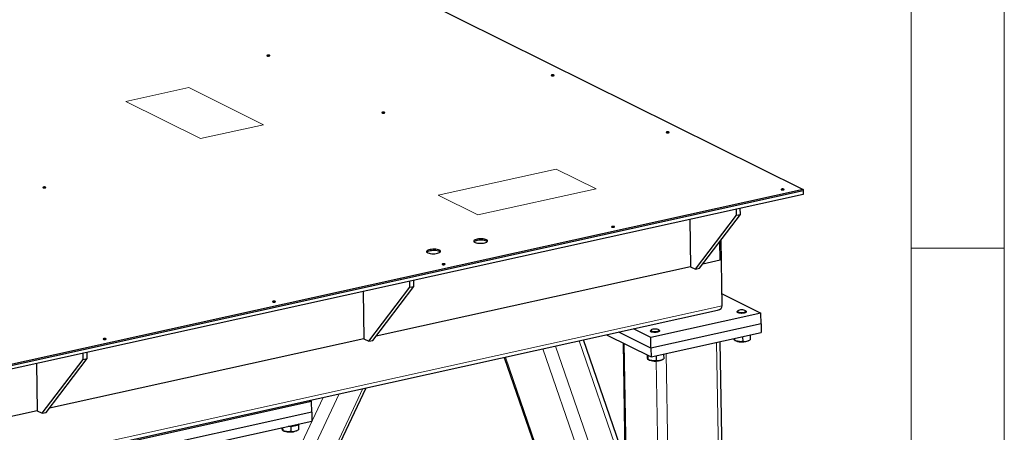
# Model space of a CAD drawing. Header units: millimetres. Extents: x 5 to 415, y 5 to 292.
# Tile 26 of 40: x 362 to 415, y 189 to 211. Entities that reach past the tile are written whole.
import ezdxf

# ---------------------------------------------------------------- set-up
doc = ezdxf.new("R2010")
doc.units = ezdxf.units.MM
doc.layers.add('TRAIT-FORT', color=4, linetype='Continuous', lineweight=25)

msp = doc.modelspace()

# ---------------------------------------------------------------- linework, layer by layer
at = {"lineweight": 18}
for p, q in [((415, 5), (415, 292)), ((410, 287), (410, 10)), ((367.84094, 206.36682), (371.2208, 207.11209)), ((371.2208, 207.11209), (375.23007, 205.12179)), ((371.85022, 204.37652), (367.84094, 206.36682)), ((375.23007, 205.12179), (371.85022, 204.37652)), ((384.60746, 201.34499), (390.94469, 202.74237)), ((390.94469, 202.74237), (393.08297, 201.68087)), ((393.08297, 201.68087), (386.74574, 200.28349)), ((386.74574, 200.28349), (384.60746, 201.34499)), ((410, 198.5), (415, 198.5)), ((291.28313, 171.469), (399.861, 195.41075)), ((392.17527, 193.52379), (394.65749, 186.33451)), ((390.2341, 193.09576), (393.99524, 182.20234)), ((390.90782, 193.24432), (393.88415, 184.62396)), ((394.59568, 193.37988), (394.90069, 175.85002)), ((399.55602, 193.43919), (400.13037, 160.42987)), ((388.22418, 192.65256), (394.03827, 175.81315)), ((396.30777, 192.44669), (396.61132, 175.00083)), ((396.85214, 192.84297), (397.42648, 159.83366)), ((380.57169, 190.96517), (377.91746, 185.32699)), ((378.43258, 190.49349), (376.57987, 186.5579)), ((379.30424, 190.68569), (377.12492, 186.05632))]:
    msp.add_line(p, q, dxfattribs=at)
at = {"layer": 'TRAIT-FORT', "lineweight": 25}
for p, q in [((372.66498, 217.29919), (404.2046, 201.64211)), ((404.2046, 201.64211), (348.0145, 189.25201)), ((404.20583, 201.57116), (348.01573, 189.18107)), ((404.20583, 201.57116), (351.39563, 189.92634)), ((404.20913, 201.38196), (351.39892, 189.73715)), ((404.2046, 201.64211), (404.20583, 201.57116)), ((404.20583, 201.57116), (404.20913, 201.38196)), ((400.62391, 200.26246), (400.61821, 200.59015)), ((400.83515, 200.30904), (400.82945, 200.63673)), ((398.11055, 200.03721), (398.15465, 197.50261)), ((398.42194, 197.36992), (400.62391, 200.26246)), ((398.63318, 197.4165), (400.83515, 200.30904)), ((400.62391, 200.26246), (400.83515, 200.30904)), ((399.73896, 197.85195), (399.72166, 198.84634)), ((399.861, 195.41075), (399.79944, 198.94852)), ((399.73896, 197.85195), (398.80848, 197.64678)), ((398.15465, 197.50261), (381.27548, 193.7807)), ((398.15465, 197.50261), (398.42194, 197.36992)), ((398.42194, 197.36992), (398.63318, 197.4165)), ((383.0909, 196.39638), (383.0852, 196.72407)), ((383.30215, 196.44296), (383.29644, 196.77065)), ((380.57755, 196.17113), (380.62165, 193.63653)), ((380.88894, 193.50384), (383.0909, 196.39638)), ((381.10018, 193.55042), (383.30215, 196.44296)), ((383.0909, 196.39638), (383.30215, 196.44296)), ((399.84999, 196.04355), (401.93524, 195.00837)), ((291.34598, 171.29062), (399.60661, 195.16243)), ((400.65038, 195.07751), (400.65063, 195.06332)), ((400.69737, 195.13528), (400.66499, 195.10548)), ((401.13472, 195.11365), (401.10133, 195.14231)), ((401.15055, 195.07202), (401.1503, 195.08621)), ((401.93524, 195.00837), (396.02049, 193.70415)), ((401.94511, 194.44079), (401.93524, 195.00837)), ((396.03037, 193.13657), (394.30456, 193.99331)), ((396.02049, 193.70415), (395.08941, 194.16637)), ((396.00308, 194.05276), (396.00332, 194.03857)), ((396.05006, 194.11053), (396.01769, 194.08073)), ((401.94511, 194.44079), (396.03037, 193.13657)), ((396.48742, 194.0889), (396.45403, 194.11756)), ((396.50325, 194.04727), (396.503, 194.06146)), ((401.94511, 194.44079), (401.95334, 193.96781)), ((380.62165, 193.63653), (363.74248, 189.91462)), ((380.62165, 193.63653), (380.88894, 193.50384)), ((380.88894, 193.50384), (381.10018, 193.55042)), ((394.64377, 187.12323), (392.41557, 193.57678)), ((393.65052, 193.84909), (396.0386, 192.66359)), ((396.03037, 193.13657), (396.02049, 193.70415)), ((396.0386, 192.66359), (401.95334, 193.96781)), ((400.31648, 160.54298), (399.74338, 193.4805)), ((400.5168, 193.65104), (400.51849, 193.55371)), ((400.5414, 193.54381), (400.60235, 193.51825)), ((400.95505, 193.74768), (400.95952, 193.49091)), ((401.25255, 193.52957), (401.29161, 193.54757)), ((401.36193, 193.8374), (401.3663, 193.58612)), ((394.53438, 193.41032), (394.83939, 175.88046)), ((396.03037, 193.13657), (396.0386, 192.66359)), ((363.35593, 189.63776), (365.5579, 192.5303)), ((363.56717, 189.68434), (365.76914, 192.57688)), ((365.5579, 192.5303), (365.5522, 192.85799)), ((365.5579, 192.5303), (365.76914, 192.57688)), ((365.76914, 192.57688), (365.76344, 192.90457)), ((388.15512, 192.63734), (393.96921, 175.79793)), ((395.8356, 192.76436), (395.83694, 192.68698)), ((395.86737, 192.74859), (395.87119, 192.52896)), ((395.8941, 192.51907), (395.95505, 192.49351)), ((396.30775, 192.72293), (396.31222, 192.46616)), ((396.60525, 192.50482), (396.64431, 192.52282)), ((396.71463, 192.81265), (396.719, 192.56138)), ((363.04455, 192.30505), (363.08865, 189.77045)), ((378.02217, 185.23062), (380.73915, 191.00209)), ((377.68315, 190.32823), (377.81238, 190.26408)), ((363.08865, 189.77045), (346.20947, 186.04853)), ((363.08865, 189.77045), (363.35593, 189.63776)), ((377.81238, 190.26408), (367.25033, 187.93512)), ((377.82225, 189.6965), (377.81238, 190.26408)), ((363.35593, 189.63776), (363.56717, 189.68434)), ((377.82225, 189.6965), (367.2602, 187.36753)), ((367.26843, 186.89455), (377.83048, 189.22351)), ((377.82225, 189.6965), (377.83048, 189.22351)), ((376.26188, 188.87763), (376.26457, 188.72303)), ((376.28748, 188.71313), (376.34843, 188.68758)), ((376.70072, 188.9408), (376.7056, 188.66023)), ((376.99863, 188.69889), (377.03769, 188.71689)), ((377.10757, 189.0325), (377.11239, 188.75545))]:
    msp.add_line(p, q, dxfattribs=at)
at = {"layer": 'TRAIT-FORT', "lineweight": 25, "flags": 128}
for points in [[(375.56, 208.84306), (375.53849, 208.85005), (375.50997, 208.85371), (375.47877, 208.85348), (375.44964, 208.84939), (375.42703, 208.84207), (375.41437, 208.83263), (375.41359, 208.82251), (375.42481, 208.81325), (375.44632, 208.80626), (375.47485, 208.80261), (375.50605, 208.80284), (375.53517, 208.80693), (375.55779, 208.81425), (375.57045, 208.82369), (375.57122, 208.8338), (375.56, 208.84306)], [(390.82639, 207.78666), (390.80488, 207.79365), (390.77635, 207.7973), (390.74515, 207.79707), (390.71602, 207.79298), (390.69341, 207.78566), (390.68075, 207.77622), (390.67997, 207.76611), (390.69119, 207.75685), (390.7127, 207.74986), (390.74123, 207.7462), (390.77243, 207.74643), (390.80155, 207.75052), (390.82417, 207.75784), (390.83683, 207.76728), (390.83761, 207.7774), (390.82639, 207.78666)], [(381.72894, 205.78064), (381.70743, 205.78763), (381.6789, 205.79129), (381.6477, 205.79106), (381.61858, 205.78697), (381.59597, 205.77965), (381.58331, 205.77021), (381.58253, 205.76009), (381.59375, 205.75083), (381.61526, 205.74384), (381.64379, 205.74019), (381.67499, 205.74042), (381.70411, 205.74451), (381.72672, 205.75183), (381.73938, 205.76127), (381.74016, 205.77138), (381.72894, 205.78064)], [(396.99532, 204.72424), (396.97381, 204.73123), (396.94528, 204.73488), (396.91408, 204.73465), (396.88496, 204.73056), (396.86235, 204.72324), (396.84969, 204.71381), (396.84891, 204.70369), (396.86013, 204.69443), (396.88164, 204.68744), (396.91017, 204.68378), (396.94137, 204.68402), (396.97049, 204.6881), (396.9931, 204.69542), (397.00576, 204.70486), (397.00654, 204.71498), (396.99532, 204.72424)], [(363.53405, 201.76861), (363.51254, 201.7756), (363.48401, 201.77926), (363.45281, 201.77903), (363.42369, 201.77494), (363.40107, 201.76762), (363.38841, 201.75818), (363.38764, 201.74806), (363.39886, 201.7388), (363.42037, 201.73181), (363.44889, 201.72816), (363.4801, 201.72839), (363.50922, 201.73248), (363.53183, 201.7398), (363.54449, 201.74924), (363.54527, 201.75935), (363.53405, 201.76861)], [(403.16426, 201.66182), (403.14275, 201.66881), (403.11422, 201.67247), (403.08302, 201.67223), (403.0539, 201.66814), (403.03128, 201.66082), (403.01862, 201.65139), (403.01785, 201.64127), (403.02907, 201.63201), (403.05058, 201.62502), (403.0791, 201.62136), (403.1103, 201.6216), (403.13943, 201.62568), (403.16204, 201.633), (403.1747, 201.64244), (403.17548, 201.65256), (403.16426, 201.66182)], [(394.06681, 199.6558), (394.0453, 199.66279), (394.01678, 199.66645), (393.98558, 199.66622), (393.95645, 199.66213), (393.93384, 199.65481), (393.92118, 199.64537), (393.9204, 199.63525), (393.93162, 199.62599), (393.95313, 199.619), (393.98166, 199.61535), (394.01286, 199.61558), (394.04198, 199.61967), (394.0646, 199.62699), (394.07726, 199.63643), (394.07803, 199.64655), (394.06681, 199.6558)], [(387.20832, 198.94831), (387.15782, 198.96807), (387.09486, 198.98363), (387.02239, 198.99428), (386.9438, 198.99952), (386.86277, 198.99909), (386.78307, 198.99302), (386.70844, 198.98159), (386.64237, 198.96534), (386.58795, 198.94502), (386.54772, 198.9216), (386.52356, 198.89615), (386.5166, 198.86988), (386.52718, 198.844), (386.55478, 198.81974), (386.59813, 198.79822), (386.65519, 198.78045), (386.7233, 198.76726), (386.79928, 198.75928), (386.87956, 198.75686), (386.9604, 198.76013), (387.03802, 198.76893), (387.10878, 198.78285), (387.16939, 198.80124), (387.21699, 198.82324), (387.24938, 198.84782), (387.26503, 198.87384), (387.26321, 198.90006), (387.24401, 198.92528), (387.20832, 198.94831)], [(387.20955, 198.87736), (387.15905, 198.89712), (387.0961, 198.91269), (387.02363, 198.92334), (386.94504, 198.92857), (386.864, 198.92814), (386.78431, 198.92207), (386.70968, 198.91064), (386.64361, 198.89439), (386.58918, 198.87408), (386.54895, 198.85065), (386.53348, 198.83671)], [(387.20955, 198.87736), (387.15905, 198.89712), (387.0961, 198.91269), (387.02363, 198.92334), (386.94504, 198.92857), (386.864, 198.92814), (386.78431, 198.92207), (386.70968, 198.91064), (386.64361, 198.89439), (386.58918, 198.87408), (386.54895, 198.85065), (386.53349, 198.83672)], [(387.25066, 198.8492), (387.24524, 198.85433), (387.20955, 198.87736)], [(387.25067, 198.84919), (387.24524, 198.85433), (387.20955, 198.87736)], [(384.67343, 198.38936), (384.62293, 198.40911), (384.55997, 198.42468), (384.4875, 198.43533), (384.40891, 198.44057), (384.32788, 198.44014), (384.24818, 198.43407), (384.17355, 198.42264), (384.10748, 198.40639), (384.05306, 198.38607), (384.01283, 198.36264), (383.98867, 198.3372), (383.98171, 198.31092), (383.99228, 198.28505), (384.01989, 198.26079), (384.06324, 198.23927), (384.1203, 198.2215), (384.18841, 198.20831), (384.26439, 198.20033), (384.34467, 198.19791), (384.42551, 198.20118), (384.50313, 198.20998), (384.57389, 198.2239), (384.63449, 198.24229), (384.6821, 198.26429), (384.71448, 198.28887), (384.73013, 198.31488), (384.72832, 198.34111), (384.70911, 198.36633), (384.67343, 198.38936)], [(384.67466, 198.31841), (384.62416, 198.33817), (384.5612, 198.35374), (384.48874, 198.36439), (384.41015, 198.36962), (384.32911, 198.36919), (384.24941, 198.36312), (384.17479, 198.35169), (384.10872, 198.33544), (384.05429, 198.31513), (384.01406, 198.2917), (383.99859, 198.27776)], [(384.67466, 198.31841), (384.62416, 198.33817), (384.5612, 198.35374), (384.48874, 198.36439), (384.41015, 198.36962), (384.32911, 198.36919), (384.24941, 198.36312), (384.17479, 198.35169), (384.10872, 198.33544), (384.05429, 198.31513), (384.01406, 198.2917), (383.9986, 198.27777)], [(384.71577, 198.29025), (384.71035, 198.29538), (384.67466, 198.31841)], [(384.71578, 198.29024), (384.71035, 198.29538), (384.67466, 198.31841)], [(384.96937, 197.64979), (384.94786, 197.65678), (384.91933, 197.66044), (384.88813, 197.6602), (384.85901, 197.65611), (384.83639, 197.64879), (384.82373, 197.63936), (384.82295, 197.62924), (384.83417, 197.61998), (384.85569, 197.61299), (384.88421, 197.60933), (384.91541, 197.60957), (384.94454, 197.61365), (384.96715, 197.62097), (384.97981, 197.63041), (384.98059, 197.64053), (384.96937, 197.64979)], [(375.87192, 195.64377), (375.85041, 195.65076), (375.82188, 195.65442), (375.79068, 195.65419), (375.76156, 195.6501), (375.73895, 195.64278), (375.72629, 195.63334), (375.72551, 195.62322), (375.73673, 195.61396), (375.75824, 195.60697), (375.78677, 195.60332), (375.81797, 195.60355), (375.84709, 195.60764), (375.8697, 195.61496), (375.88236, 195.6244), (375.88314, 195.63452), (375.87192, 195.64377)], [(401.1497, 195.09139), (401.14516, 195.06932), (401.12246, 195.04818), (401.08329, 195.02953), (401.03055, 195.01477), (400.96815, 195.00498), (400.90073, 195.00089), (400.83327, 195.00281), (400.77079, 195.01059), (400.71792, 195.02366), (400.67858, 195.04104), (400.65568, 195.06145), (400.65093, 195.08337), (400.66468, 195.10518), (400.66499, 195.10548)], [(401.11421, 195.12317), (401.10026, 195.14321), (401.0685, 195.16074), (401.02174, 195.1742), (400.96414, 195.18241), (400.90083, 195.18461), (400.83742, 195.18064), (400.77955, 195.17082), (400.73236, 195.15604), (400.70005, 195.13762), (400.68548, 195.11718), (400.68995, 195.09654), (400.71306, 195.07754), (400.75277, 195.06187), (400.80553, 195.05091), (400.86667, 195.04565), (400.93075, 195.04654), (400.99208, 195.05352), (401.0452, 195.06595), (401.0854, 195.08274), (401.10911, 195.1024), (401.11421, 195.12317)], [(401.13472, 195.11365), (401.13574, 195.11276), (401.1497, 195.09139)], [(396.5024, 194.06665), (396.49786, 194.04458), (396.47516, 194.02343), (396.43599, 194.00479), (396.38325, 193.99002), (396.32085, 193.98024), (396.25343, 193.97615), (396.18597, 193.97807), (396.12349, 193.98585), (396.07062, 193.99891), (396.03128, 194.0163), (396.00838, 194.03671), (396.00363, 194.05863), (396.01738, 194.08044), (396.01769, 194.08073)], [(396.46691, 194.09842), (396.45296, 194.11846), (396.4212, 194.136), (396.37444, 194.14946), (396.31684, 194.15766), (396.25353, 194.15987), (396.19012, 194.15589), (396.13225, 194.14608), (396.08506, 194.1313), (396.05274, 194.11287), (396.03818, 194.09243), (396.04265, 194.0718), (396.06576, 194.0528), (396.10547, 194.03712), (396.15823, 194.02617), (396.21937, 194.0209), (396.28345, 194.0218), (396.34478, 194.02877), (396.3979, 194.04121), (396.4381, 194.058), (396.4618, 194.07765), (396.46691, 194.09842)], [(396.48742, 194.0889), (396.48844, 194.08801), (396.5024, 194.06665)], [(366.77448, 193.63776), (366.75297, 193.64475), (366.72444, 193.64841), (366.69324, 193.64817), (366.66412, 193.64408), (366.6415, 193.63676), (366.62884, 193.62733), (366.62806, 193.61721), (366.63928, 193.60795), (366.66079, 193.60096), (366.68932, 193.5973), (366.72052, 193.59754), (366.74965, 193.60162), (366.77226, 193.60894), (366.78492, 193.61838), (366.7857, 193.6285), (366.77448, 193.63776)], [(376.55485, 188.94223), (376.60514, 188.94015), (376.70015, 188.94078), (376.79393, 188.94723), (376.88311, 188.95926), (376.96446, 188.97645), (377.03504, 188.99817), (377.09229, 189.02364), (377.13415, 189.05193), (377.15457, 189.07447)]]:
    msp.add_lwpolyline(points, dxfattribs=at)
at = {"layer": 'TRAIT-FORT', "lineweight": 25}
for centre in [(400.91188, 194.41868), (396.26458, 193.39393), (376.65796, 189.588)]:
    msp.add_arc(centre, 0.95214, 251.028991, 290.964646, dxfattribs=at)
msp.add_ellipse((399.44714, 195.43447), major_axis=(0.41246, -0.05052), ratio=0.67948748, start_param=5.19095124, end_param=6.37815096, dxfattribs=at)
for points, knots in [([(400.51849, 193.55371), (400.51438, 193.5598), (400.50759, 193.56989), (400.49895, 193.60874), (400.49475, 193.63763), (400.49354, 193.64591)], [0, 0, 0, 0, 0.52166404, 0.8627552, 1, 1, 1, 1]), ([(400.95952, 193.49091), (400.92142, 193.48598), (400.8444, 193.47604), (400.72987, 193.48469), (400.62007, 193.51156), (400.55256, 193.53957), (400.51849, 193.55371)], [0, 0, 0, 0, 0.26460494, 0.53494775, 0.76534313, 1, 1, 1, 1]), ([(400.95952, 193.49091), (400.99501, 193.4888), (401.06675, 193.48454), (401.17264, 193.50162), (401.27354, 193.53655), (401.33519, 193.5695), (401.3663, 193.58612)], [0, 0, 0, 0, 0.26460494, 0.53494775, 0.76534313, 1, 1, 1, 1]), ([(395.87119, 192.52896), (395.86708, 192.5347), (395.86029, 192.54419), (395.8498, 192.59462), (395.84248, 192.64357), (395.83817, 192.67734), (395.83694, 192.68698)], [0, 0, 0, 0, 0.38554949, 0.63764185, 0.89654625, 1, 1, 1, 1]), ([(396.31222, 192.46616), (396.27412, 192.46124), (396.1971, 192.45129), (396.08257, 192.45995), (395.97277, 192.48681), (395.90526, 192.51483), (395.87119, 192.52896)], [0, 0, 0, 0, 0.26460494, 0.53494775, 0.76534313, 1, 1, 1, 1]), ([(396.31222, 192.46616), (396.3477, 192.46405), (396.41945, 192.45979), (396.52533, 192.47688), (396.62623, 192.5118), (396.68789, 192.54475), (396.719, 192.56138)], [0, 0, 0, 0, 0.26460494, 0.53494775, 0.76534313, 1, 1, 1, 1]), ([(376.26457, 188.72303), (376.26047, 188.72876), (376.25367, 188.73823), (376.24318, 188.78877), (376.2363, 188.83451), (376.23243, 188.86475), (376.23163, 188.87096)], [0, 0, 0, 0, 0.40019017, 0.66185538, 0.9305913, 1, 1, 1, 1]), ([(376.7056, 188.66023), (376.66751, 188.65531), (376.59048, 188.64536), (376.47596, 188.65402), (376.36616, 188.68088), (376.29864, 188.70889), (376.26457, 188.72303)], [0, 0, 0, 0, 0.26460494, 0.53494775, 0.76534313, 1, 1, 1, 1]), ([(376.7056, 188.66023), (376.74109, 188.65812), (376.81283, 188.65386), (376.91872, 188.67094), (377.01962, 188.70587), (377.08128, 188.73882), (377.11239, 188.75545)], [0, 0, 0, 0, 0.26460494, 0.53494775, 0.76534313, 1, 1, 1, 1])]:
    msp.add_open_spline(points, degree=3, knots=knots, dxfattribs=at)

doc.saveas('drawing.dxf')
